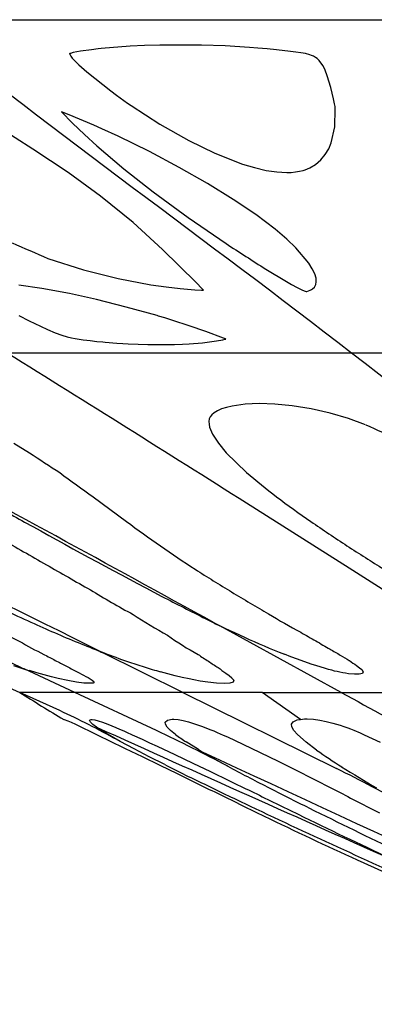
# Model space of a CAD drawing. Header units: millimetres. Extents: x 1250 to 1725, y 0 to 1655.
# Tile 140 of 256: x 1396 to 1414, y 1086 to 1136. Entities that reach past the tile are written whole.
import ezdxf

# ---------------------------------------------------------------- set-up
doc = ezdxf.new("R2010")
doc.units = ezdxf.units.MM
doc.header["$MEASUREMENT"] = 0
doc.layers.add('Crea2D$visibili$tangenti', color=7, linetype='Continuous', true_color=0x000000)

msp = doc.modelspace()

# ---------------------------------------------------------------- linework, layer by layer
at = {"layer": 'Crea2D$visibili$tangenti'}
for p, q in [((1390.316, 1136.005), (1415.92, 1136.005)), ((1401.299, 1134.664), (1399.841, 1134.538)), ((1402.039, 1134.698), (1401.299, 1134.664)), ((1402.808, 1134.708), (1402.039, 1134.698)), ((1404.925, 1134.705), (1402.808, 1134.708)), ((1406.125, 1134.676), (1404.925, 1134.705)), ((1407.362, 1134.598), (1406.125, 1134.676)), ((1398.247, 1134.283), (1398.23, 1134.274)), ((1398.23, 1134.274), (1398.233, 1134.256)), ((1398.236, 1134.248), (1398.287, 1134.154)), ((1398.279, 1134.296), (1398.247, 1134.283)), ((1398.419, 1134.335), (1398.279, 1134.296)), ((1398.594, 1134.37), (1398.419, 1134.335)), ((1398.79, 1134.401), (1398.594, 1134.37)), ((1399.346, 1134.479), (1398.79, 1134.401)), ((1399.684, 1134.521), (1399.346, 1134.479)), ((1399.841, 1134.538), (1399.684, 1134.521)), ((1407.792, 1134.563), (1407.362, 1134.598)), ((1408.261, 1134.521), (1407.792, 1134.563)), ((1408.735, 1134.474), (1408.261, 1134.521)), ((1409.449, 1134.395), (1408.735, 1134.474)), ((1409.714, 1134.362), (1409.449, 1134.395)), ((1409.976, 1134.324), (1409.714, 1134.362)), ((1410.214, 1134.28), (1409.976, 1134.324)), ((1410.424, 1134.225), (1410.214, 1134.28)), ((1410.521, 1134.19), (1410.424, 1134.225)), ((1410.613, 1134.149), (1410.521, 1134.19)), ((1398.287, 1134.154), (1398.359, 1134.056)), ((1398.359, 1134.056), (1398.693, 1133.71)), ((1398.693, 1133.71), (1399.11, 1133.356)), ((1410.717, 1134.089), (1410.613, 1134.149)), ((1410.801, 1134.026), (1410.717, 1134.089)), ((1410.906, 1133.926), (1410.801, 1134.026)), ((1410.994, 1133.822), (1410.906, 1133.926)), ((1411.101, 1133.663), (1410.994, 1133.822)), ((1411.209, 1133.445), (1411.101, 1133.663)), ((1399.11, 1133.356), (1400.323, 1132.392)), ((1411.311, 1133.157), (1411.209, 1133.445)), ((1411.492, 1132.554), (1411.311, 1133.157)), ((1400.323, 1132.392), (1400.613, 1132.172)), ((1400.613, 1132.172), (1400.979, 1131.904)), ((1411.639, 1131.985), (1411.492, 1132.554)), ((1400.979, 1131.904), (1401.167, 1131.768)), ((1401.167, 1131.768), (1401.351, 1131.642)), ((1411.69, 1131.725), (1411.639, 1131.985)), ((1411.71, 1131.596), (1411.69, 1131.725)), ((1398.205, 1131.18), (1397.823, 1131.332)), ((1397.823, 1131.332), (1398.372, 1130.759)), ((1399.462, 1130.65), (1398.205, 1131.18)), ((1401.351, 1131.642), (1402.821, 1130.699)), ((1411.703, 1130.561), (1411.721, 1131.481)), ((1411.721, 1131.481), (1411.71, 1131.596)), ((1398.372, 1130.759), (1398.983, 1130.175)), ((1402.821, 1130.699), (1404.28, 1129.874)), ((1396.369, 1129.425), (1394.513, 1130.605)), ((1398.983, 1130.175), (1399.621, 1129.595)), ((1399.873, 1130.469), (1399.462, 1130.65)), ((1400.693, 1130.092), (1399.873, 1130.469)), ((1411.52, 1129.76), (1411.703, 1130.561)), ((1402.288, 1129.306), (1400.693, 1130.092)), ((1404.28, 1129.874), (1405.611, 1129.226)), ((1411.388, 1129.448), (1411.52, 1129.76)), ((1398.152, 1128.242), (1396.369, 1129.425)), ((1399.621, 1129.595), (1400.984, 1128.437)), ((1403.803, 1128.501), (1402.288, 1129.306)), ((1405.611, 1129.226), (1407.018, 1128.676)), ((1411.214, 1129.153), (1411.388, 1129.448)), ((1407.018, 1128.676), (1407.617, 1128.496)), ((1410.713, 1128.647), (1410.993, 1128.885)), ((1410.993, 1128.885), (1411.214, 1129.153)), ((1399.804, 1127.05), (1398.152, 1128.242)), ((1400.984, 1128.437), (1402.471, 1127.269)), ((1405.234, 1127.684), (1403.803, 1128.501)), ((1407.617, 1128.496), (1408.219, 1128.356)), ((1408.219, 1128.356), (1408.76, 1128.273)), ((1408.76, 1128.273), (1409.269, 1128.245)), ((1409.269, 1128.245), (1409.491, 1128.253)), ((1409.491, 1128.253), (1409.703, 1128.274)), ((1409.703, 1128.274), (1409.9, 1128.308)), ((1409.9, 1128.308), (1410.086, 1128.353)), ((1410.086, 1128.353), (1410.201, 1128.389)), ((1410.201, 1128.389), (1410.423, 1128.48)), ((1410.423, 1128.48), (1410.713, 1128.647)), ((1406.533, 1126.884), (1405.234, 1127.684)), ((1402.471, 1127.269), (1404.254, 1125.96)), ((1401.453, 1125.702), (1399.804, 1127.05)), ((1407.683, 1126.109), (1406.533, 1126.884)), ((1402.95, 1124.339), (1401.453, 1125.702)), ((1404.254, 1125.96), (1406.174, 1124.639)), ((1408.672, 1125.363), (1407.683, 1126.109)), ((1409.258, 1124.865), (1408.672, 1125.363)), ((1409.725, 1124.418), (1409.258, 1124.865)), ((1404.658, 1122.67), (1402.95, 1124.339)), ((1410.374, 1123.651), (1409.725, 1124.418)), ((1397.131, 1123.889), (1398.944, 1123.299)), ((1398.944, 1123.299), (1400.7, 1122.862)), ((1408.195, 1123.343), (1409.241, 1122.715)), ((1410.556, 1123.363), (1410.374, 1123.651)), ((1410.681, 1123.099), (1410.556, 1123.363)), ((1400.7, 1122.862), (1402.365, 1122.552)), ((1404.968, 1122.341), (1404.658, 1122.67)), ((1409.241, 1122.715), (1409.505, 1122.564)), ((1410.745, 1122.888), (1410.681, 1123.099)), ((1410.734, 1122.557), (1410.76, 1122.702)), ((1410.76, 1122.702), (1410.745, 1122.888)), ((1396.813, 1122.359), (1395.66, 1122.52)), ((1398.227, 1122.097), (1396.813, 1122.359)), ((1402.365, 1122.552), (1403.128, 1122.443)), ((1403.128, 1122.443), (1403.854, 1122.362)), ((1403.854, 1122.362), (1404.589, 1122.293)), ((1404.589, 1122.293), (1404.937, 1122.269)), ((1404.937, 1122.269), (1405.023, 1122.268)), ((1405.023, 1122.268), (1404.968, 1122.341)), ((1409.505, 1122.564), (1409.781, 1122.414)), ((1409.781, 1122.414), (1409.919, 1122.345)), ((1409.919, 1122.345), (1410.06, 1122.281)), ((1410.06, 1122.281), (1410.201, 1122.226)), ((1410.201, 1122.226), (1410.241, 1122.214)), ((1410.241, 1122.214), (1410.256, 1122.21)), ((1410.256, 1122.21), (1410.272, 1122.214)), ((1410.272, 1122.214), (1410.451, 1122.28)), ((1410.451, 1122.28), (1410.519, 1122.311)), ((1410.519, 1122.311), (1410.572, 1122.342)), ((1410.572, 1122.342), (1410.668, 1122.434)), ((1410.668, 1122.434), (1410.734, 1122.557)), ((1399.595, 1121.795), (1398.227, 1122.097)), ((1401.11, 1121.418), (1399.595, 1121.795)), ((1402.672, 1120.983), (1401.11, 1121.418)), ((1395.66, 1120.995), (1396.177, 1120.723)), ((1396.177, 1120.723), (1396.748, 1120.438)), ((1402.746, 1120.961), (1402.672, 1120.983)), ((1403.067, 1120.863), (1402.746, 1120.961)), ((1403.479, 1120.734), (1403.067, 1120.863)), ((1404.309, 1120.462), (1403.479, 1120.734)), ((1396.748, 1120.438), (1397.105, 1120.27)), ((1397.105, 1120.27), (1397.505, 1120.103)), ((1405.149, 1120.181), (1404.309, 1120.462)), ((1406.047, 1119.843), (1405.149, 1120.181)), ((1397.505, 1120.103), (1397.837, 1119.985)), ((1397.837, 1119.985), (1398.11, 1119.904)), ((1398.11, 1119.904), (1398.333, 1119.85)), ((1398.333, 1119.85), (1398.513, 1119.816)), ((1398.513, 1119.816), (1398.912, 1119.756)), ((1398.912, 1119.756), (1399.103, 1119.731)), ((1399.103, 1119.731), (1399.284, 1119.71)), ((1399.284, 1119.71), (1399.619, 1119.673)), ((1399.619, 1119.673), (1399.916, 1119.643)), ((1404.977, 1119.603), (1405.691, 1119.695)), ((1405.691, 1119.695), (1406.017, 1119.754)), ((1406.017, 1119.754), (1406.129, 1119.778)), ((1406.143, 1119.796), (1406.047, 1119.843)), ((1406.129, 1119.778), (1406.16, 1119.786)), ((1406.16, 1119.786), (1406.143, 1119.796)), ((1399.916, 1119.643), (1400.045, 1119.632)), ((1400.045, 1119.632), (1400.634, 1119.585)), ((1400.634, 1119.585), (1400.931, 1119.564)), ((1400.931, 1119.564), (1401.205, 1119.548)), ((1401.205, 1119.548), (1401.716, 1119.526)), ((1401.716, 1119.526), (1402.204, 1119.517)), ((1402.204, 1119.517), (1403.559, 1119.523)), ((1403.559, 1119.523), (1403.959, 1119.533)), ((1403.959, 1119.533), (1404.302, 1119.548)), ((1404.302, 1119.548), (1404.977, 1119.603)), ((1412.539, 1119.079), (1395.065, 1119.079)), ((1432.294, 1119.079), (1412.539, 1119.079)), ((1405.946, 1116.241), (1405.735, 1116.151)), ((1406.201, 1116.321), (1405.946, 1116.241)), ((1406.481, 1116.387), (1406.201, 1116.321)), ((1407.143, 1116.482), (1406.481, 1116.387)), ((1407.855, 1116.516), (1407.143, 1116.482)), ((1408.65, 1116.489), (1407.855, 1116.516)), ((1409.541, 1116.4), (1408.65, 1116.489)), ((1410.492, 1116.246), (1409.541, 1116.4)), ((1411.471, 1116.025), (1410.492, 1116.246)), ((1405.324, 1115.735), (1405.303, 1115.612)), ((1405.371, 1115.845), (1405.324, 1115.735)), ((1405.453, 1115.952), (1405.371, 1115.845)), ((1405.566, 1116.05), (1405.453, 1115.952)), ((1405.735, 1116.151), (1405.566, 1116.05)), ((1412.393, 1115.755), (1411.471, 1116.025)), ((1413.266, 1115.441), (1412.393, 1115.755)), ((1405.303, 1115.612), (1405.311, 1115.47)), ((1405.311, 1115.47), (1405.344, 1115.319)), ((1405.344, 1115.319), (1405.489, 1114.971)), ((1405.489, 1114.971), (1405.787, 1114.5)), ((1395.396, 1114.5), (1396.197, 1114.021)), ((1405.787, 1114.5), (1406.177, 1114.021)), ((1406.177, 1114.021), (1407.212, 1113.012)), ((1399.428, 1111.789), (1401.122, 1110.529)), ((1412.425, 1108.162), (1407.214, 1111.46)), ((1422.366, 1101.85), (1412.425, 1108.162)), ((1412.03, 1101.85), (1405.868, 1105.229)), ((1399.791, 1103.931), (1399.838, 1103.909)), ((1403.989, 1101.85), (1399.893, 1103.88)), ((1409.462, 1103.661), (1409.136, 1103.788)), ((1409.801, 1103.534), (1409.462, 1103.661)), ((1410.501, 1103.29), (1409.801, 1103.534)), ((1410.783, 1103.198), (1410.501, 1103.29)), ((1411.17, 1103.079), (1410.783, 1103.198)), ((1412.8, 1103.22), (1412.949, 1103.109)), ((1395.796, 1103.103), (1395.885, 1103.062)), ((1396.019, 1103.004), (1395.846, 1103.063)), ((1398.489, 1101.85), (1395.92, 1103.045)), ((1396.568, 1102.85), (1396.195, 1102.959)), ((1396.947, 1102.745), (1396.568, 1102.85)), ((1397.313, 1102.65), (1396.947, 1102.745)), ((1403.218, 1102.798), (1402.848, 1102.899)), ((1403.595, 1102.701), (1403.218, 1102.798)), ((1403.956, 1102.614), (1403.595, 1102.701)), ((1406.173, 1102.835), (1406.34, 1102.71)), ((1406.34, 1102.71), (1406.473, 1102.599)), ((1411.376, 1103.021), (1411.17, 1103.079)), ((1411.543, 1102.976), (1411.376, 1103.021)), ((1411.683, 1102.94), (1411.543, 1102.976)), ((1411.819, 1102.908), (1411.683, 1102.94)), ((1411.956, 1102.877), (1411.819, 1102.908)), ((1412.099, 1102.849), (1411.956, 1102.877)), ((1412.247, 1102.824), (1412.099, 1102.849)), ((1412.39, 1102.804), (1412.247, 1102.824)), ((1412.693, 1102.777), (1412.39, 1102.804)), ((1412.944, 1102.779), (1412.693, 1102.777)), ((1413.097, 1102.817), (1412.944, 1102.779)), ((1412.949, 1103.109), (1413.064, 1103.008)), ((1413.064, 1103.008), (1413.136, 1102.896)), ((1413.136, 1102.896), (1413.097, 1102.817)), ((1394.602, 1102.343), (1395.697, 1101.85)), ((1397.657, 1102.566), (1397.313, 1102.65)), ((1398.149, 1102.459), (1397.657, 1102.566)), ((1398.588, 1102.38), (1398.149, 1102.459)), ((1398.957, 1102.331), (1398.588, 1102.38)), ((1399.237, 1102.315), (1398.957, 1102.331)), ((1399.175, 1102.61), (1399.384, 1102.481)), ((1399.426, 1102.331), (1399.237, 1102.315)), ((1399.384, 1102.481), (1399.476, 1102.386)), ((1399.476, 1102.386), (1399.426, 1102.331)), ((1404.311, 1102.537), (1403.956, 1102.614)), ((1404.544, 1102.489), (1404.311, 1102.537)), ((1404.865, 1102.431), (1404.544, 1102.489)), ((1405.258, 1102.371), (1404.865, 1102.431)), ((1405.699, 1102.323), (1405.258, 1102.371)), ((1406.075, 1102.306), (1405.699, 1102.323)), ((1406.374, 1102.321), (1406.075, 1102.306)), ((1406.542, 1102.375), (1406.374, 1102.321)), ((1406.568, 1102.469), (1406.542, 1102.375)), ((1397.743, 1100.927), (1395.697, 1101.85)), ((1398.489, 1101.85), (1395.697, 1101.85)), ((1403.989, 1101.85), (1398.489, 1101.85)), ((1402.651, 1099.915), (1398.489, 1101.85)), ((1408.009, 1101.85), (1403.989, 1101.85)), ((1403.989, 1101.85), (1411.792, 1097.988)), ((1408.009, 1101.85), (1412.03, 1101.85)), ((1409.953, 1100.478), (1408.009, 1101.85)), ((1412.03, 1101.85), (1422.366, 1101.85)), ((1397.933, 1100.484), (1397.951, 1100.483)), ((1397.951, 1100.483), (1398.147, 1100.411)), ((1398.147, 1100.411), (1398.308, 1100.338)), ((1398.308, 1100.338), (1398.523, 1100.237)), ((1398.523, 1100.237), (1398.877, 1100.068)), ((1399.244, 1100.444), (1399.324, 1100.486)), ((1399.296, 1100.336), (1399.244, 1100.444)), ((1399.407, 1100.229), (1399.296, 1100.336)), ((1399.324, 1100.486), (1399.376, 1100.485)), ((1399.376, 1100.485), (1399.51, 1100.462)), ((1399.59, 1100.09), (1399.407, 1100.229)), ((1399.51, 1100.462), (1399.688, 1100.414)), ((1399.688, 1100.414), (1399.909, 1100.34)), ((1399.909, 1100.34), (1400.165, 1100.243)), ((1400.165, 1100.243), (1400.575, 1100.076)), ((1403.092, 1100.342), (1403.198, 1100.45)), ((1403.1, 1100.233), (1403.092, 1100.342)), ((1403.188, 1100.091), (1403.1, 1100.233)), ((1403.198, 1100.45), (1403.435, 1100.492)), ((1403.435, 1100.492), (1403.531, 1100.491)), ((1403.531, 1100.491), (1403.747, 1100.47)), ((1403.747, 1100.47), (1403.995, 1100.423)), ((1403.995, 1100.423), (1404.272, 1100.353)), ((1404.272, 1100.353), (1404.582, 1100.259)), ((1404.582, 1100.259), (1404.778, 1100.193)), ((1404.778, 1100.193), (1404.983, 1100.119)), ((1409.507, 1100.246), (1409.577, 1100.354)), ((1409.517, 1100.102), (1409.507, 1100.246)), ((1409.577, 1100.354), (1409.791, 1100.46)), ((1409.791, 1100.46), (1409.953, 1100.478)), ((1409.953, 1100.478), (1410.161, 1100.508)), ((1410.161, 1100.508), (1410.302, 1100.508)), ((1410.302, 1100.508), (1410.612, 1100.489)), ((1410.612, 1100.489), (1410.932, 1100.446)), ((1410.932, 1100.446), (1411.256, 1100.383)), ((1411.256, 1100.383), (1411.591, 1100.3)), ((1411.591, 1100.3), (1411.779, 1100.247)), ((1411.779, 1100.247), (1411.971, 1100.187)), ((1411.971, 1100.187), (1412.159, 1100.123)), ((1398.877, 1100.068), (1399.288, 1099.869)), ((1399.288, 1099.869), (1399.74, 1099.649)), ((1399.848, 1099.919), (1399.59, 1100.09)), ((1400.162, 1099.727), (1399.848, 1099.919)), ((1400.796, 1099.366), (1400.162, 1099.727)), ((1400.575, 1100.076), (1400.769, 1099.993)), ((1400.769, 1099.993), (1400.989, 1099.897)), ((1400.989, 1099.897), (1401.114, 1099.841)), ((1401.114, 1099.841), (1401.413, 1099.707)), ((1401.413, 1099.707), (1401.909, 1099.478)), ((1403.363, 1099.914), (1403.188, 1100.091)), ((1403.615, 1099.712), (1403.363, 1099.914)), ((1404.983, 1100.119), (1405.189, 1100.041)), ((1405.189, 1100.041), (1405.4, 1099.957)), ((1405.4, 1099.957), (1405.549, 1099.896)), ((1405.549, 1099.896), (1405.725, 1099.821)), ((1405.725, 1099.821), (1406.037, 1099.685)), ((1406.037, 1099.685), (1406.246, 1099.591)), ((1409.619, 1099.921), (1409.517, 1100.102)), ((1409.804, 1099.712), (1409.619, 1099.921)), ((1410.239, 1099.329), (1409.804, 1099.712)), ((1412.159, 1100.123), (1412.358, 1100.052)), ((1412.358, 1100.052), (1412.496, 1099.999)), ((1412.496, 1099.999), (1412.666, 1099.931)), ((1412.666, 1099.931), (1412.982, 1099.799)), ((1412.982, 1099.799), (1413.198, 1099.704)), ((1413.198, 1099.704), (1413.6, 1099.521)), ((1399.74, 1099.649), (1400.218, 1099.415)), ((1400.218, 1099.415), (1401.045, 1099.013)), ((1401.506, 1098.982), (1400.796, 1099.366)), ((1401.909, 1099.478), (1402.292, 1099.3)), ((1402.292, 1099.3), (1402.684, 1099.116)), ((1404.785, 1098.947), (1404.157, 1099.337)), ((1406.246, 1099.591), (1406.644, 1099.409)), ((1406.644, 1099.409), (1407.03, 1099.228)), ((1407.03, 1099.228), (1407.915, 1098.806)), ((1410.772, 1098.925), (1410.239, 1099.329)), ((1413.6, 1099.521), (1413.995, 1099.333)), ((1401.045, 1099.013), (1401.911, 1098.593)), ((1402.278, 1098.581), (1401.506, 1098.982)), ((1402.684, 1099.116), (1403.575, 1098.695)), ((1403.575, 1098.695), (1404.485, 1098.265)), ((1407.915, 1098.806), (1408.815, 1098.369)), ((1401.911, 1098.593), (1402.807, 1098.16)), ((1403.061, 1098.186), (1402.278, 1098.581)), ((1404.485, 1098.265), (1405.387, 1097.836)), ((1408.815, 1098.369), (1409.706, 1097.928)), ((1402.807, 1098.16), (1403.694, 1097.732)), ((1412.839, 1093.35), (1414.219, 1092.722))]:
    msp.add_line(p, q, dxfattribs=at)
for centre, radius, start, end in [((1462.931, 1278.816), 168.321, 246.31284, 246.98847), ((1492.45, 1256.902), 157.914, 236.88318, 237.75437), ((321.661, -605.876), 2031.666, 57.702427, 58.106861), ((-240.772, -1028.832), 2710.528, 51.820347, 52.413464), ((-989.56, -4013.598), 5645.401, 65.005528, 65.324434), ((1458.716, 1216.578), 110.88, 245.80162, 246.76012), ((-960.431, -3649.958), 5307.552, 63.596098, 63.86891), ((-729.381, -2785.26), 4437.926, 61.244716, 61.481486), ((1423.497, 1154.026), 48.432, 235.6903, 237.8671), ((1427.037, 1151.739), 48.562, 232.8889, 235.3515), ((1516.888, 1248.159), 174.05, 230.93957, 231.58306), ((1443.324, 1157.915), 57.653, 233.13579, 235.27729), ((1538.148, 1366.286), 292.653, 240.53144, 241.02033), ((1525.881, 1342.056), 265.516, 240.80277, 242.41257), ((1425.031, 1142.123), 39.621, 232.882, 235.9501), ((1503.207, 1245.989), 164.155, 235.60856, 236.37894), ((1440.709, 1185.717), 88.848, 238.85059, 240.56915), ((1424.128, 1138.993), 36.536, 234.3766, 237.7136), ((1491.303, 1232.043), 145.966, 237.23888, 238.11126), ((1434.901, 1173.51), 75.368, 239.85489, 240.83672), ((1430.778, 1163.814), 64.902, 239.84423, 240.97379), ((1423.977, 1137.623), 35.303, 236.7321, 238.4928), ((1445.84, 1172.008), 76.047, 237.9876, 239.63892), ((1423.417, 1146.337), 46.094, 238.4322, 241.5465), ((1459.372, 1214.808), 121.935, 242.42141, 243.5943), ((1443.968, 1211.478), 116.29, 244.41186, 245.86914), ((1422.941, 1131.962), 29.922, 238.7162, 240.7906), ((1415.539, 1127.156), 25.572, 236.5839, 241.161), ((1421.722, 1127.28), 25.271, 238.0215, 242.2905), ((1425.064, 1168.46), 69.304, 245.59252, 247.7413), ((1437.708, 1171.176), 73.22, 243.59413, 245.29469), ((1412.573, 1118.988), 15.307, 242.7493, 244.0176), ((1408.154, 1128.903), 27.455, 240.1964, 243.3583), ((1411.431, 1116.16), 14.063, 234.1931, 241.6565), ((1420.331, 1122.119), 20.089, 238.9562, 241.4756), ((1405.181, 1120.4), 18.557, 239.7883, 244.1182), ((1418.106, 1151.422), 50.9, 247.7256, 249.1522), ((1426.97, 1148.235), 47.891, 245.4946, 248.1378), ((1419.474, 1118.849), 16.825, 238.7197, 241.5466), ((1403.75, 1115.679), 13.706, 240.8849, 243.5478), ((1404.652, 1115.399), 12.461, 247.0286, 247.5502), ((1415.194, 1143.897), 42.832, 249.2091, 250.89), ((1409.789, 1110.948), 8.756, 234.9096, 239.0856), ((1418.56, 1115.54), 13.503, 238.2671, 240.8333), ((1417.653, 1112.427), 10.368, 236.8209, 239.7927), ((1405.611, 1134.207), 32.636, 251.7258, 253.2309), ((1403.14, 1113.352), 11.362, 241.0762, 244.0993), ((1413.496, 1139.35), 37.979, 251.0657, 252.403), ((1409.216, 1108.855), 6.691, 234.081, 239.0366), ((1416.74, 1109.429), 7.353, 234.1844, 237.6077), ((1402.45, 1110.709), 8.7, 240.5777, 244.6173), ((1401.881, 1108.309), 6.309, 239.9428, 244.6045), ((1412.567, 1136.974), 35.434, 252.6735, 254.0811), ((1408.567, 1106.651), 4.505, 231.6723, 237.9028), ((1407.325, 1103.128), 1.003, 211.8123, 221.0311), ((1479.503, 1236.476), 158.58, 238.09745, 239.04417), ((3332.658, 4601.359), 3991.914, 241.240782, 241.388947), ((1378.601, 1059.829), 45.337, 60.9317, 65.026), ((2595.558, 3751.334), 2908.506, 245.72002, 246.054642), ((1367.096, 1024.514), 83.363, 61.97769, 64.75427), ((1415.654, 1116.566), 20.712, 234.4617, 236.2858), ((1429.955, 1141.637), 49.557, 239.4765, 241.4419), ((2784.765, 4063.136), 3269.693, 245.039394, 245.5771), ((1438.087, 1138.311), 47.931, 235.2587, 237.0932), ((1450.266, 1191.776), 104.821, 243.23429, 244.53208), ((1484.068, 1259.945), 181.034, 243.64233, 244.40921), ((1467.469, 1223.215), 139.907, 243.65771, 244.66129), ((1450.441, 1179.895), 92.955, 241.62361, 243.01787), ((1464.958, 1203.538), 119.19, 242.3826, 243.53159), ((1366.37, 1006.897), 101.787, 61.20691, 63.49691), ((1456.762, 1170.318), 84.966, 238.24606, 239.64118), ((1480.428, 1251.478), 171.698, 244.01192, 244.82822), ((1509.616, 1306.112), 233.728, 243.64911, 244.2605), ((1498.52, 1279.622), 204.214, 243.56048, 244.26138), ((1481.685, 1240.27), 160.935, 242.85797, 243.70323), ((1487.286, 1239.046), 160.981, 242.0504, 242.90556), ((1517.85, 1326.564), 255.578, 244.39516, 245.56767), ((1509.589, 1298.745), 226.253, 243.83932, 245.14921), ((1522.466, 1320.78), 251.181, 243.49943, 244.65592), ((1487.362, 1257.729), 180.483, 243.95402, 245.61252), ((1570.949, 1438.52), 379.476, 245.26018, 246.05585)]:
    msp.add_arc(centre, radius, start, end, dxfattribs=at)
for points in [[(1415.92, 1136.005), (1410.511, 1141.928), (1405.146, 1148.415), (1400.481, 1157.292)], [(1412.539, 1119.079), (1405.154, 1124.812), (1397.667, 1130.138), (1390.316, 1136.005)]]:
    msp.add_open_spline(points, degree=3, dxfattribs=at)

doc.saveas('drawing.dxf')
